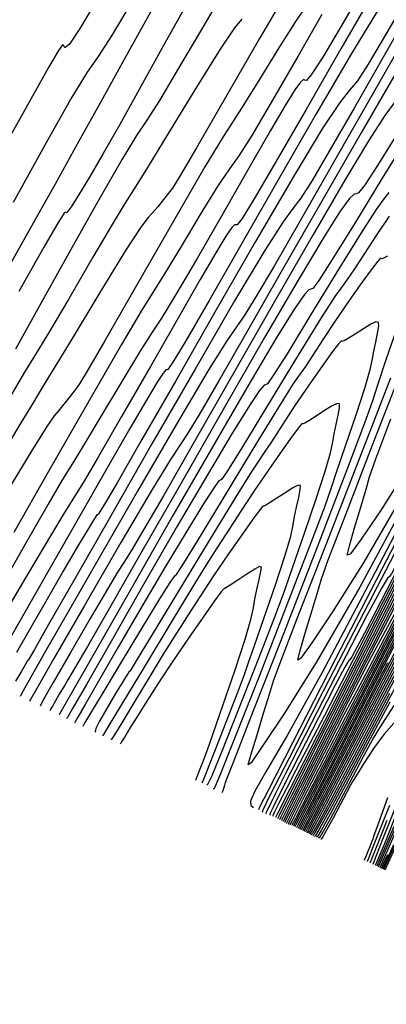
# Model space of a CAD drawing. Extents: x 3249832 to 3255657, y 13789405 to 13793316.
# Tile 7 of 256: x 3251532 to 3251544, y 13792354 to 13792388. Entities that reach past the tile are written whole.
import ezdxf

# ---------------------------------------------------------------- set-up
doc = ezdxf.new("R2010")
doc.units = 0
doc.header["$LTSCALE"] = 100
doc.header["$MEASUREMENT"] = 0
doc.linetypes.add('DASHED', pattern=[0.75, 0.5, -0.25])
for name, color, linetype in [('GRATIO_03231_CON', 1, 'CONTINUOUS'), ('GRATIO_0323_ICON', 1, 'CONTINUOUS'), ('PLAN', 7, 'CONTINUOUS'), ('TARGETS_EAST', 7, 'CONTINUOUS')]:
    doc.layers.add(name, color=color, linetype=linetype)

# ---------------------------------------------------------------- blocks, each defined once
blk = doc.blocks.new('Gratio_032316_contours')
at = {"layer": 'GRATIO_03231_CON', "color": 1, "linetype": 'Continuous', "flags": 128}
for points in [[(3251535.433, 13792388.668), (3251534.707, 13792387.438), (3251534.249, 13792386.732), (3251533.88, 13792386.197), (3251533.353, 13792385.341), (3251532.484, 13792383.801), (3251531.347, 13792381.732)], [(3251536.205, 13792388.533), (3251535.272, 13792386.858), (3251534.34, 13792385.177), (3251533.536, 13792383.728), (3251532.777, 13792382.365), (3251531.928, 13792380.848), (3251530.913, 13792379.039)], [(3251537.328, 13792388.604), (3251536.436, 13792387.005), (3251535.652, 13792385.597), (3251534.988, 13792384.407), (3251534.424, 13792383.415), (3251533.951, 13792382.605), (3251533.579, 13792381.991), (3251533.325, 13792381.593), (3251533.196, 13792381.412), (3251533.15, 13792381.379), (3251533.136, 13792381.403), (3251533.086, 13792381.369), (3251532.882, 13792381.054), (3251532.393, 13792380.209), (3251531.543, 13792378.693)], [(3251538.372, 13792388.641), (3251537.751, 13792387.595), (3251537.005, 13792386.326), (3251536.346, 13792385.227), (3251535.917, 13792384.555), (3251535.568, 13792384.026), (3251535.077, 13792383.223), (3251534.287, 13792381.849), (3251533.305, 13792380.103), (3251532.304, 13792378.307), (3251531.424, 13792376.725)], [(3251540.764, 13792389.039), (3251539.77, 13792387.34), (3251538.61, 13792385.326), (3251537.621, 13792383.606), (3251537.052, 13792382.634), (3251536.798, 13792382.228), (3251536.662, 13792382.052), (3251536.492, 13792381.837), (3251536.293, 13792381.588), (3251536.112, 13792381.38), (3251535.962, 13792381.225), (3251535.709, 13792380.893), (3251535.188, 13792380.091), (3251534.308, 13792378.66), (3251533.289, 13792376.979), (3251532.431, 13792375.559), (3251531.933, 13792374.744), (3251531.605, 13792374.205), (3251531.156, 13792373.446)], [(3251541.385, 13792388.472), (3251541.004, 13792387.93), (3251540.433, 13792387.026), (3251539.788, 13792385.969), (3251539.241, 13792385.082), (3251538.891, 13792384.548), (3251538.537, 13792384.007), (3251537.905, 13792382.96), (3251536.826, 13792381.102), (3251535.565, 13792378.904), (3251534.491, 13792377.03), (3251533.88, 13792375.973), (3251533.612, 13792375.535), (3251533.473, 13792375.347), (3251533.293, 13792375.115), (3251533.082, 13792374.843), (3251532.896, 13792374.615), (3251532.751, 13792374.443), (3251532.499, 13792374.078), (3251531.95, 13792373.2), (3251531.002, 13792371.638)], [(3251541.907, 13792388.169), (3251541.078, 13792386.724), (3251540.217, 13792385.233), (3251539.505, 13792384.032), (3251539.061, 13792383.337), (3251538.744, 13792382.887), (3251538.352, 13792382.302), (3251537.746, 13792381.324), (3251537.054, 13792380.178), (3251536.467, 13792379.212), (3251536.096, 13792378.624), (3251535.723, 13792378.026), (3251535.046, 13792376.882), (3251533.882, 13792374.864), (3251532.519, 13792372.482), (3251531.362, 13792370.454)], [(3251543.598, 13792389.561), (3251542.643, 13792387.906), (3251541.938, 13792386.711), (3251541.545, 13792386.097), (3251541.382, 13792385.909), (3251541.328, 13792385.924), (3251541.277, 13792385.942), (3251541.175, 13792385.856), (3251540.979, 13792385.584), (3251540.648, 13792385.05), (3251540.15, 13792384.199), (3251539.451, 13792382.986), (3251538.56, 13792381.43), (3251537.636, 13792379.825), (3251536.88, 13792378.532), (3251536.421, 13792377.785), (3251536.103, 13792377.302), (3251535.7, 13792376.675), (3251535.059, 13792375.623), (3251534.319, 13792374.388), (3251533.692, 13792373.342), (3251533.314, 13792372.723), (3251533.014, 13792372.231), (3251532.543, 13792371.429), (3251531.744, 13792370.039), (3251530.808, 13792368.399)], [(3251543.868, 13792388.383), (3251542.921, 13792386.831), (3251541.71, 13792384.763), (3251540.397, 13792382.485), (3251539.135, 13792380.284), (3251538.047, 13792378.388), (3251537.247, 13792377.008), (3251536.808, 13792376.279), (3251536.637, 13792376.03), (3251536.596, 13792376.017), (3251536.564, 13792376.017), (3251536.473, 13792375.908), (3251536.27, 13792375.593), (3251535.904, 13792374.98), (3251535.338, 13792374.007), (3251534.541, 13792372.619), (3251533.523, 13792370.841), (3251532.475, 13792369.007), (3251531.631, 13792367.531), (3251531.159, 13792366.71)], [(3251544.855, 13792388.805), (3251544.054, 13792387.413), (3251543.494, 13792386.471), (3251543.12, 13792385.902), (3251542.851, 13792385.575), (3251542.516, 13792385.154), (3251541.917, 13792384.252), (3251540.92, 13792382.601), (3251539.638, 13792380.404), (3251538.244, 13792377.983), (3251536.904, 13792375.646), (3251535.749, 13792373.629), (3251534.901, 13792372.157), (3251534.44, 13792371.37), (3251534.264, 13792371.091), (3251534.23, 13792371.063), (3251534.208, 13792371.055), (3251534.123, 13792370.934), (3251533.916, 13792370.597), (3251533.547, 13792369.972), (3251533.057, 13792369.128), (3251532.506, 13792368.172), (3251531.953, 13792367.209), (3251531.459, 13792366.351)], [(3251545.374, 13792389.095), (3251544.131, 13792386.922), (3251543.009, 13792384.961), (3251542.161, 13792383.487), (3251541.572, 13792382.489), (3251541.185, 13792381.883), (3251540.918, 13792381.532), (3251540.582, 13792381.081), (3251539.965, 13792380.122), (3251538.92, 13792378.371), (3251537.566, 13792376.044), (3251536.091, 13792373.482), (3251534.673, 13792371.007), (3251533.451, 13792368.871), (3251532.556, 13792367.305), (3251532.071, 13792366.46), (3251531.891, 13792366.151), (3251531.864, 13792366.109), (3251531.858, 13792366.104), (3251531.828, 13792366.058), (3251531.752, 13792365.93), (3251531.614, 13792365.694), (3251531.429, 13792365.376)], [(3251545.889, 13792389.325), (3251544.895, 13792387.626), (3251543.659, 13792385.48), (3251542.347, 13792383.187), (3251541.163, 13792381.116), (3251540.269, 13792379.561), (3251539.65, 13792378.507), (3251539.251, 13792377.865), (3251538.985, 13792377.49), (3251538.649, 13792377.008), (3251538.014, 13792375.991), (3251536.932, 13792374.163), (3251535.597, 13792371.865), (3251534.287, 13792369.591), (3251533.228, 13792367.748), (3251532.455, 13792366.396), (3251531.95, 13792365.51), (3251531.687, 13792365.044), (3251531.591, 13792364.871), (3251531.58, 13792364.845)], [(3251544.379, 13792385.147), (3251544.055, 13792384.711), (3251543.504, 13792383.848), (3251542.693, 13792382.499), (3251541.596, 13792380.621), (3251540.23, 13792378.249), (3251538.78, 13792375.716), (3251537.471, 13792373.428), (3251536.484, 13792371.709), (3251535.807, 13792370.542), (3251535.382, 13792369.828), (3251535.135, 13792369.434), (3251534.918, 13792369.096), (3251534.566, 13792368.52), (3251533.978, 13792367.517), (3251533.293, 13792366.334), (3251532.715, 13792365.328), (3251532.396, 13792364.763), (3251532.283, 13792364.552), (3251532.27, 13792364.52), (3251532.271, 13792364.518), (3251532.271, 13792364.518), (3251532.269, 13792364.518)], [(3251544.57, 13792384.232), (3251543.812, 13792383.006), (3251543.363, 13792382.318), (3251543.16, 13792382.063), (3251543.08, 13792382.032), (3251543.005, 13792382.023), (3251542.844, 13792381.867), (3251542.514, 13792381.406), (3251541.943, 13792380.5), (3251541.095, 13792379.086), (3251539.946, 13792377.119), (3251538.515, 13792374.634), (3251536.996, 13792371.98), (3251535.625, 13792369.584), (3251534.591, 13792367.783), (3251533.885, 13792366.56), (3251533.448, 13792365.81), (3251533.217, 13792365.418), (3251533.108, 13792365.238), (3251533.033, 13792365.113), (3251532.923, 13792364.926), (3251532.795, 13792364.705), (3251532.687, 13792364.517), (3251532.627, 13792364.411), (3251532.606, 13792364.372), (3251532.603, 13792364.366), (3251532.603, 13792364.365), (3251532.602, 13792364.365), (3251532.6, 13792364.365)], [(3251544.962, 13792372.865), (3251543.938, 13792371.235), (3251543.252, 13792370.225), (3251542.885, 13792369.73), (3251542.775, 13792369.677), (3251542.846, 13792370.001), (3251543.025, 13792370.612), (3251543.24, 13792371.326), (3251543.42, 13792371.935), (3251543.538, 13792372.353), (3251543.752, 13792372.979), (3251544.265, 13792374.337)], [(3251544.757, 13792383.836), (3251543.97, 13792382.569), (3251543.051, 13792381.068), (3251542.263, 13792379.786), (3251541.802, 13792379.068), (3251541.602, 13792378.802), (3251541.531, 13792378.769), (3251541.465, 13792378.755), (3251541.309, 13792378.588), (3251540.974, 13792378.102), (3251540.381, 13792377.152), (3251539.497, 13792375.673), (3251538.296, 13792373.617), (3251536.811, 13792371.038), (3251535.298, 13792368.393), (3251534.07, 13792366.239), (3251533.353, 13792364.983), (3251533.034, 13792364.426), (3251532.914, 13792364.218)], [(3251544.767, 13792371.907), (3251543.339, 13792369.44), (3251542.272, 13792367.738), (3251541.56, 13792366.68), (3251541.184, 13792366.156), (3251541.078, 13792366.093), (3251541.159, 13792366.423), (3251541.35, 13792367.057), (3251541.577, 13792367.801), (3251541.767, 13792368.434), (3251541.896, 13792368.866), (3251542.125, 13792369.515), (3251542.665, 13792370.928), (3251543.631, 13792373.414), (3251544.767, 13792376.338)], [(3251544.198, 13792382.075), (3251544.027, 13792381.858), (3251543.787, 13792381.533), (3251543.307, 13792380.796), (3251542.489, 13792379.471), (3251541.533, 13792377.904), (3251540.714, 13792376.567), (3251540.241, 13792375.817), (3251540.043, 13792375.541), (3251539.981, 13792375.505), (3251539.926, 13792375.488), (3251539.775, 13792375.309), (3251539.433, 13792374.798), (3251538.831, 13792373.825), (3251537.992, 13792372.423), (3251536.96, 13792370.666), (3251535.809, 13792368.673), (3251534.707, 13792366.752), (3251533.851, 13792365.256), (3251533.379, 13792364.436), (3251533.201, 13792364.135), (3251533.17, 13792364.094)], [(3251555.311, 13792390.866), (3251553.537, 13792387.49), (3251551.476, 13792383.499), (3251549.723, 13792380.102), (3251548.727, 13792378.211), (3251548.333, 13792377.527), (3251548.236, 13792377.447), (3251548.143, 13792377.385), (3251547.791, 13792376.816), (3251546.93, 13792375.227), (3251545.423, 13792372.346), (3251543.603, 13792368.854), (3251541.918, 13792365.672), (3251540.722, 13792363.514), (3251539.992, 13792362.268), (3251539.611, 13792361.615), (3251539.469, 13792361.275), (3251539.481, 13792361.118), (3251539.57, 13792361.053)], [(3251554.208, 13792388.562), (3251552.37, 13792385.053), (3251550.231, 13792380.906), (3251548.415, 13792377.378), (3251547.385, 13792375.412), (3251546.983, 13792374.697), (3251546.893, 13792374.61), (3251546.808, 13792374.545), (3251546.465, 13792373.971), (3251545.61, 13792372.38), (3251544.118, 13792369.514), (3251542.377, 13792366.136), (3251540.901, 13792363.263), (3251540.078, 13792361.656), (3251539.776, 13792361.064), (3251539.734, 13792360.978)], [(3251554.248, 13792388.341), (3251553.105, 13792386.258), (3251551.203, 13792382.616), (3251548.987, 13792378.314), (3251547.106, 13792374.653), (3251546.044, 13792372.612), (3251545.634, 13792371.868), (3251545.549, 13792371.773), (3251545.482, 13792371.721), (3251545.209, 13792371.265), (3251544.528, 13792369.998), (3251543.341, 13792367.717), (3251541.955, 13792365.029), (3251540.783, 13792362.741), (3251540.13, 13792361.461), (3251539.893, 13792360.987), (3251539.864, 13792360.916), (3251539.871, 13792360.912), (3251539.878, 13792360.907), (3251539.884, 13792360.903)], [(3251554.832, 13792389.013), (3251553.931, 13792387.414), (3251553.179, 13792386.116), (3251552.002, 13792383.954), (3251550.035, 13792380.179), (3251547.743, 13792375.722), (3251545.797, 13792371.929), (3251544.702, 13792369.812), (3251544.285, 13792369.038), (3251544.206, 13792368.937), (3251544.156, 13792368.898), (3251543.953, 13792368.559), (3251543.447, 13792367.617), (3251542.564, 13792365.921), (3251541.534, 13792363.921), (3251540.664, 13792362.218), (3251540.183, 13792361.264), (3251540.011, 13792360.91), (3251539.993, 13792360.855), (3251539.999, 13792360.852), (3251540.004, 13792360.849), (3251540.008, 13792360.846)], [(3251556.302, 13792391.486), (3251554.344, 13792387.733), (3251552.782, 13792384.784), (3251551.832, 13792383.065), (3251551.042, 13792381.667), (3251549.796, 13792379.346), (3251547.701, 13792375.305), (3251545.253, 13792370.537), (3251543.176, 13792366.482), (3251542.001, 13792364.202), (3251541.508, 13792363.262), (3251541.286, 13792362.852), (3251541.01, 13792362.327), (3251540.691, 13792361.706), (3251540.422, 13792361.177), (3251540.274, 13792360.88), (3251540.224, 13792360.769), (3251540.222, 13792360.75)], [(3251555.386, 13792389.591), (3251553.366, 13792385.716), (3251551.757, 13792382.669), (3251550.783, 13792380.893), (3251549.981, 13792379.456), (3251548.717, 13792377.089), (3251546.587, 13792372.974), (3251544.099, 13792368.119), (3251541.99, 13792363.988), (3251540.813, 13792361.679), (3251540.379, 13792360.828), (3251540.317, 13792360.706)], [(3251556.573, 13792391.738), (3251554.47, 13792387.696), (3251552.388, 13792383.699), (3251550.732, 13792380.555), (3251549.742, 13792378.736), (3251548.983, 13792377.37), (3251547.852, 13792375.251), (3251545.957, 13792371.59), (3251543.744, 13792367.271), (3251541.869, 13792363.595), (3251540.823, 13792361.539), (3251540.44, 13792360.78), (3251540.388, 13792360.669)], [(3251555.721, 13792389.965), (3251553.554, 13792385.801), (3251551.41, 13792381.682), (3251549.707, 13792378.44), (3251548.701, 13792376.579), (3251547.985, 13792375.284), (3251546.987, 13792373.414), (3251545.327, 13792370.207), (3251543.389, 13792366.423), (3251541.748, 13792363.202), (3251540.834, 13792361.399), (3251540.502, 13792360.732), (3251540.459, 13792360.631)], [(3251555.957, 13792390.135), (3251554.016, 13792386.419), (3251551.723, 13792382.01), (3251549.454, 13792377.648), (3251547.657, 13792374.211), (3251546.619, 13792372.265), (3251545.989, 13792371.111), (3251545.257, 13792369.738), (3251544.068, 13792367.44), (3251542.679, 13792364.728), (3251541.503, 13792362.419), (3251540.849, 13792361.126), (3251540.611, 13792360.647), (3251540.581, 13792360.575), (3251540.583, 13792360.572), (3251540.584, 13792360.571), (3251540.585, 13792360.57)], [(3251555.158, 13792388.465), (3251553.163, 13792384.647), (3251550.807, 13792380.115), (3251548.476, 13792375.631), (3251546.632, 13792372.097), (3251545.578, 13792370.108), (3251544.991, 13792369.024), (3251544.392, 13792367.901), (3251543.438, 13792366.057), (3251542.323, 13792363.88), (3251541.38, 13792362.028), (3251540.855, 13792360.99), (3251540.665, 13792360.606), (3251540.64, 13792360.548), (3251540.642, 13792360.545), (3251540.644, 13792360.543), (3251540.644, 13792360.542)], [(3251555.935, 13792389.787), (3251554.359, 13792386.796), (3251552.311, 13792382.874), (3251549.891, 13792378.22), (3251547.498, 13792373.614), (3251545.607, 13792369.982), (3251544.537, 13792367.951), (3251543.993, 13792366.938), (3251543.527, 13792366.063), (3251542.808, 13792364.673), (3251541.968, 13792363.033), (3251541.257, 13792361.637), (3251540.861, 13792360.855), (3251540.718, 13792360.565), (3251540.699, 13792360.521), (3251540.701, 13792360.518), (3251540.702, 13792360.516), (3251540.703, 13792360.514)], [(3251555.178, 13792388.197), (3251553.561, 13792385.126), (3251551.458, 13792381.101), (3251548.975, 13792376.325), (3251546.52, 13792371.597), (3251544.582, 13792367.868), (3251543.496, 13792365.794), (3251542.995, 13792364.852), (3251542.662, 13792364.225), (3251542.178, 13792363.29), (3251541.612, 13792362.186), (3251541.134, 13792361.246), (3251540.867, 13792360.719), (3251540.771, 13792360.524), (3251540.758, 13792360.494), (3251540.76, 13792360.493), (3251540.76, 13792360.491), (3251540.761, 13792360.49)], [(3251555.449, 13792388.327), (3251554.821, 13792387.187), (3251553.663, 13792385.016), (3251551.963, 13792381.787), (3251549.753, 13792377.556), (3251547.143, 13792372.534), (3251544.565, 13792367.563), (3251542.532, 13792363.639), (3251541.414, 13792361.48), (3251540.999, 13792360.679), (3251540.932, 13792360.55), (3251540.917, 13792360.522), (3251540.898, 13792360.484), (3251540.877, 13792360.441)], [(3251555.55, 13792388.076), (3251555.323, 13792387.735), (3251555.148, 13792387.473), (3251555.011, 13792387.283), (3251554.733, 13792386.82), (3251554.091, 13792385.651), (3251552.912, 13792383.438), (3251551.217, 13792380.217), (3251549.076, 13792376.121), (3251546.623, 13792371.404), (3251544.242, 13792366.813), (3251542.381, 13792363.219), (3251541.36, 13792361.246), (3251540.984, 13792360.519), (3251540.931, 13792360.414)], [(3251546.128, 13792370.323), (3251543.961, 13792366.144), (3251542.286, 13792362.909), (3251541.369, 13792361.136), (3251541.032, 13792360.482), (3251540.985, 13792360.387)], [(3251545.633, 13792369.242), (3251543.68, 13792365.476), (3251542.19, 13792362.598), (3251541.378, 13792361.025), (3251541.08, 13792360.445), (3251541.04, 13792360.36)], [(3251544.644, 13792367.079), (3251543.117, 13792364.138), (3251541.999, 13792361.977), (3251541.394, 13792360.806), (3251541.173, 13792360.374), (3251541.143, 13792360.31)], [(3251544.149, 13792365.998), (3251542.836, 13792363.47), (3251541.903, 13792361.666), (3251541.402, 13792360.697), (3251541.219, 13792360.339), (3251541.195, 13792360.286)], [(3251538.494, 13792361.568), (3251538.498, 13792361.569), (3251538.507, 13792361.586), (3251538.524, 13792361.633), (3251538.552, 13792361.718), (3251538.583, 13792361.819), (3251538.61, 13792361.905), (3251538.655, 13792362.032), (3251538.877, 13792362.604), (3251539.466, 13792364.11), (3251540.519, 13792366.801), (3251541.755, 13792369.967), (3251542.798, 13792372.662), (3251543.377, 13792374.199), (3251543.635, 13792374.939), (3251543.815, 13792375.503), (3251544.105, 13792376.364), (3251544.455, 13792377.389)], [(3251544.147, 13792379.9), (3251544.012, 13792379.83), (3251543.953, 13792379.815), (3251543.93, 13792379.826), (3251543.903, 13792379.824), (3251543.818, 13792379.736), (3251543.621, 13792379.481), (3251543.278, 13792379.007), (3251542.838, 13792378.382), (3251542.375, 13792377.702), (3251541.952, 13792377.06), (3251541.6, 13792376.516), (3251541.342, 13792376.126), (3251541.166, 13792375.883), (3251540.918, 13792375.521), (3251540.408, 13792374.715), (3251539.526, 13792373.275), (3251538.495, 13792371.575), (3251537.617, 13792370.127), (3251537.119, 13792369.317), (3251536.925, 13792369.019), (3251536.882, 13792368.978), (3251536.847, 13792368.953), (3251536.705, 13792368.75), (3251536.352, 13792368.189), (3251535.735, 13792367.176), (3251535.007, 13792365.969), (3251534.375, 13792364.916), (3251533.995, 13792364.279), (3251533.822, 13792363.988), (3251533.764, 13792363.888), (3251533.742, 13792363.849), (3251533.733, 13792363.835), (3251533.732, 13792363.833), (3251533.732, 13792363.833), (3251533.733, 13792363.832), (3251533.733, 13792363.832)], [(3251544.073, 13792358.922), (3251544.97, 13792360.906)], [(3251545.08, 13792367.646), (3251543.654, 13792364.917), (3251542.555, 13792362.801), (3251541.807, 13792361.356), (3251541.41, 13792360.588), (3251541.265, 13792360.304), (3251541.246, 13792360.262)], [(3251544.031, 13792358.942), (3251544.667, 13792360.347)], [(3251544.414, 13792366.234), (3251543.16, 13792363.835), (3251542.274, 13792362.132), (3251541.711, 13792361.045), (3251541.418, 13792360.478), (3251541.311, 13792360.269), (3251541.297, 13792360.238)], [(3251538.192, 13792361.704), (3251538.201, 13792361.702), (3251538.209, 13792361.7), (3251538.219, 13792361.697), (3251538.255, 13792361.755), (3251538.436, 13792362.188), (3251538.909, 13792363.37), (3251539.744, 13792365.49), (3251540.72, 13792367.988), (3251541.544, 13792370.113), (3251542.004, 13792371.332), (3251542.223, 13792371.959), (3251542.407, 13792372.523), (3251542.712, 13792373.416), (3251543.076, 13792374.481), (3251543.387, 13792375.426), (3251543.563, 13792376.033), (3251543.641, 13792376.389), (3251543.685, 13792376.656), (3251543.747, 13792376.958), (3251543.813, 13792377.265), (3251543.852, 13792377.511), (3251543.838, 13792377.64), (3251543.754, 13792377.656), (3251543.583, 13792377.575), (3251543.327, 13792377.419), (3251543.042, 13792377.238), (3251542.804, 13792377.089), (3251542.666, 13792377.013), (3251542.607, 13792376.994), (3251542.586, 13792377.002), (3251542.561, 13792376.998), (3251542.477, 13792376.905), (3251542.275, 13792376.64), (3251541.92, 13792376.147), (3251541.464, 13792375.497), (3251540.983, 13792374.792), (3251540.544, 13792374.124), (3251540.179, 13792373.558), (3251539.914, 13792373.152), (3251539.736, 13792372.895), (3251539.484, 13792372.516), (3251538.958, 13792371.674), (3251538.045, 13792370.177), (3251536.977, 13792368.411), (3251536.069, 13792366.908), (3251535.558, 13792366.067), (3251535.366, 13792365.758), (3251535.333, 13792365.714), (3251535.318, 13792365.703), (3251535.258, 13792365.617), (3251535.109, 13792365.378), (3251534.848, 13792364.949), (3251534.546, 13792364.44), (3251534.298, 13792364.005), (3251534.173, 13792363.754), (3251534.147, 13792363.652), (3251534.169, 13792363.625)], [(3251543.948, 13792358.981), (3251544.06, 13792359.23), (3251544.16, 13792359.451)], [(3251544.526, 13792366.152), (3251543.082, 13792363.409), (3251542.17, 13792361.673), (3251541.711, 13792360.795), (3251541.519, 13792360.425), (3251541.434, 13792360.26), (3251541.402, 13792360.199), (3251541.398, 13792360.19)], [(3251537.972, 13792361.814), (3251538.009, 13792361.848), (3251538.147, 13792362.142), (3251538.482, 13792362.958), (3251539.066, 13792364.426), (3251539.744, 13792366.157), (3251540.316, 13792367.631), (3251540.638, 13792368.485), (3251540.812, 13792368.982), (3251541, 13792369.543), (3251541.318, 13792370.468), (3251541.696, 13792371.572), (3251542.019, 13792372.552), (3251542.202, 13792373.182), (3251542.283, 13792373.552), (3251542.329, 13792373.829), (3251542.393, 13792374.142), (3251542.463, 13792374.461), (3251542.509, 13792374.715), (3251542.504, 13792374.85), (3251542.427, 13792374.867), (3251542.26, 13792374.783), (3251541.999, 13792374.622), (3251541.706, 13792374.434), (3251541.46, 13792374.278), (3251541.319, 13792374.196), (3251541.26, 13792374.174), (3251541.242, 13792374.179), (3251541.22, 13792374.172), (3251541.136, 13792374.075), (3251540.929, 13792373.798), (3251540.562, 13792373.286), (3251540.09, 13792372.612), (3251539.591, 13792371.881), (3251539.136, 13792371.188), (3251538.758, 13792370.601), (3251538.485, 13792370.177), (3251538.309, 13792369.914), (3251538.08, 13792369.562), (3251537.614, 13792368.811), (3251536.805, 13792367.478), (3251535.856, 13792365.908), (3251535.05, 13792364.572), (3251534.599, 13792363.826), (3251534.432, 13792363.551), (3251534.407, 13792363.512), (3251534.405, 13792363.512), (3251534.404, 13792363.512), (3251534.402, 13792363.512)], [(3251543.899, 13792359.005), (3251544.683, 13792360.804)], [(3251545.466, 13792367.78), (3251543.875, 13792364.765), (3251542.524, 13792362.201), (3251541.768, 13792360.768), (3251541.489, 13792360.241), (3251541.449, 13792360.166)], [(3251543.845, 13792359.03), (3251544.394, 13792360.289)], [(3251545.049, 13792366.835), (3251543.648, 13792364.183), (3251542.457, 13792361.927), (3251541.788, 13792360.668), (3251541.538, 13792360.206), (3251541.497, 13792360.142)], [(3251537.805, 13792361.893), (3251537.818, 13792361.916), (3251537.887, 13792362.083), (3251538.069, 13792362.541), (3251538.392, 13792363.361), (3251538.769, 13792364.326), (3251539.087, 13792365.148), (3251539.272, 13792365.637), (3251539.4, 13792366.005), (3251539.592, 13792366.563), (3251539.924, 13792367.52), (3251540.317, 13792368.664), (3251540.652, 13792369.679), (3251540.841, 13792370.331), (3251540.924, 13792370.714), (3251540.972, 13792371.001), (3251541.039, 13792371.325), (3251541.113, 13792371.656), (3251541.166, 13792371.92), (3251541.17, 13792372.06), (3251541.101, 13792372.078), (3251540.937, 13792371.991), (3251540.671, 13792371.824), (3251540.37, 13792371.629), (3251540.117, 13792371.466), (3251539.972, 13792371.38), (3251539.914, 13792371.353), (3251539.899, 13792371.356), (3251539.879, 13792371.347), (3251539.795, 13792371.244), (3251539.583, 13792370.956), (3251539.204, 13792370.426), (3251538.716, 13792369.728), (3251538.199, 13792368.97), (3251537.727, 13792368.252), (3251537.337, 13792367.643), (3251537.057, 13792367.203), (3251536.891, 13792366.946), (3251536.739, 13792366.711), (3251536.478, 13792366.29), (3251536.031, 13792365.555), (3251535.507, 13792364.689), (3251535.06, 13792363.953), (3251534.808, 13792363.543), (3251534.711, 13792363.393), (3251534.692, 13792363.373), (3251534.689, 13792363.373), (3251534.686, 13792363.373), (3251534.684, 13792363.373)], [(3251543.792, 13792359.056), (3251544.105, 13792359.775), (3251544.382, 13792360.412)], [(3251544.631, 13792365.89), (3251543.421, 13792363.6), (3251542.39, 13792361.653), (3251541.809, 13792360.567), (3251541.587, 13792360.17), (3251541.545, 13792360.118)], [(3251543.657, 13792359.118), (3251543.67, 13792359.153), (3251543.763, 13792359.388), (3251544.018, 13792360.024), (3251544.473, 13792361.162)], [(3251544.501, 13792365.33), (3251543.797, 13792364.001), (3251542.967, 13792362.435), (3251542.258, 13792361.105), (3251541.852, 13792360.365), (3251541.689, 13792360.098), (3251541.649, 13792360.066)], [(3251543.562, 13792359.161), (3251543.571, 13792359.187), (3251543.637, 13792359.355), (3251543.818, 13792359.81), (3251544.142, 13792360.621)], [(3251544.231, 13792364.658), (3251543.921, 13792364.079), (3251543.379, 13792363.056), (3251542.741, 13792361.852), (3251542.194, 13792360.83), (3251541.879, 13792360.262), (3251541.751, 13792360.057), (3251541.715, 13792360.035)], [(3251543.466, 13792359.207), (3251543.47, 13792359.223), (3251543.509, 13792359.324), (3251543.617, 13792359.596), (3251543.811, 13792360.08), (3251544.038, 13792360.65), (3251544.231, 13792361.134)], [(3251544.368, 13792364.542), (3251544.058, 13792364.065), (3251543.825, 13792363.685), (3251543.686, 13792363.457), (3251543.56, 13792363.235), (3251543.341, 13792362.827), (3251542.962, 13792362.111), (3251542.515, 13792361.269), (3251542.13, 13792360.555), (3251541.906, 13792360.158), (3251541.812, 13792360.017), (3251541.782, 13792360.003)], [(3251543.367, 13792359.256), (3251543.369, 13792359.262), (3251543.381, 13792359.294), (3251543.416, 13792359.382), (3251543.479, 13792359.54), (3251543.553, 13792359.724), (3251543.616, 13792359.881), (3251543.655, 13792359.982), (3251543.699, 13792360.102), (3251543.787, 13792360.347), (3251543.946, 13792360.79), (3251544.159, 13792361.4)], [(3251544.369, 13792363.932), (3251544.021, 13792363.548), (3251543.669, 13792363.071), (3251543.354, 13792362.585), (3251543.118, 13792362.198), (3251542.982, 13792361.974), (3251542.889, 13792361.813), (3251542.761, 13792361.575), (3251542.545, 13792361.167), (3251542.289, 13792360.686), (3251542.069, 13792360.278), (3251541.94, 13792360.053), (3251541.884, 13792359.973), (3251541.865, 13792359.966)]]:
    blk.add_lwpolyline(points, dxfattribs=at)
at = {"layer": 'GRATIO_0323_ICON', "color": 7, "linetype": 'Continuous', "flags": 128}
for points in [[(3251534.349, 13792388.906), (3251533.653, 13792387.718), (3251533.267, 13792387.146), (3251533.112, 13792387.021), (3251533.073, 13792387.094), (3251533.036, 13792387.127), (3251532.898, 13792386.938), (3251532.557, 13792386.355), (3251531.949, 13792385.27), (3251531.144, 13792383.824)], [(3251539.172, 13792388.008), (3251538.919, 13792387.709), (3251538.425, 13792386.981), (3251537.614, 13792385.682), (3251536.684, 13792384.157), (3251535.905, 13792382.88), (3251535.458, 13792382.165), (3251535.166, 13792381.707), (3251534.764, 13792381.043), (3251534.071, 13792379.863), (3251533.246, 13792378.449), (3251532.532, 13792377.234), (3251532.087, 13792376.502), (3251531.737, 13792375.931), (3251531.224, 13792375.054)], [(3251543.782, 13792389.123), (3251542.55, 13792386.986), (3251541.367, 13792384.922), (3251540.345, 13792383.147), (3251539.592, 13792381.86), (3251539.177, 13792381.188), (3251539.009, 13792380.97), (3251538.962, 13792380.97), (3251538.921, 13792380.979), (3251538.824, 13792380.882), (3251538.624, 13792380.589), (3251538.276, 13792380.015), (3251537.744, 13792379.103), (3251536.996, 13792377.802), (3251536.041, 13792376.135), (3251535.055, 13792374.416), (3251534.256, 13792373.032), (3251533.782, 13792372.233), (3251533.462, 13792371.718), (3251533.049, 13792371.047), (3251532.373, 13792369.921), (3251531.585, 13792368.597), (3251530.918, 13792367.472)], [(3251545.595, 13792388.015), (3251545.065, 13792387.196), (3251544.291, 13792385.912), (3251543.246, 13792384.124), (3251541.945, 13792381.864), (3251540.563, 13792379.451), (3251539.317, 13792377.272), (3251538.376, 13792375.635), (3251537.728, 13792374.524), (3251537.316, 13792373.847), (3251537.053, 13792373.45), (3251536.727, 13792372.955), (3251536.1, 13792371.926), (3251535.032, 13792370.108), (3251533.789, 13792367.965), (3251532.737, 13792366.142), (3251532.151, 13792365.123), (3251531.935, 13792364.747), (3251531.906, 13792364.693)], [(3251545.012, 13792371.921), (3251543.204, 13792368.585), (3251541.716, 13792366.015), (3251540.606, 13792364.24), (3251539.868, 13792363.134), (3251539.484, 13792362.582), (3251539.38, 13792362.508), (3251539.472, 13792362.846), (3251539.675, 13792363.503), (3251539.914, 13792364.275), (3251540.115, 13792364.933), (3251540.254, 13792365.379), (3251540.499, 13792366.051), (3251541.066, 13792367.519), (3251542.075, 13792370.107), (3251543.261, 13792373.153), (3251544.261, 13792375.744)], [(3251544.213, 13792381.267), (3251543.767, 13792380.613), (3251543.36, 13792379.995), (3251543.02, 13792379.473), (3251542.77, 13792379.101), (3251542.597, 13792378.87), (3251542.353, 13792378.527), (3251541.857, 13792377.755), (3251541.008, 13792376.373), (3251540.014, 13792374.739), (3251539.166, 13792373.347), (3251538.68, 13792372.567), (3251538.484, 13792372.28), (3251538.432, 13792372.241), (3251538.386, 13792372.22), (3251538.24, 13792372.029), (3251537.893, 13792371.493), (3251537.283, 13792370.5), (3251536.499, 13792369.196), (3251535.668, 13792367.791), (3251534.902, 13792366.476), (3251534.264, 13792365.37), (3251533.807, 13792364.572), (3251533.559, 13792364.143), (3251533.466, 13792363.985), (3251533.452, 13792363.961), (3251533.454, 13792363.959), (3251533.457, 13792363.954), (3251533.462, 13792363.949)], [(3251555.322, 13792389.75), (3251553.807, 13792386.898), (3251552.882, 13792385.239), (3251552.111, 13792383.892), (3251550.899, 13792381.65), (3251548.868, 13792377.742), (3251546.499, 13792373.129), (3251544.489, 13792369.204), (3251543.361, 13792367.012), (3251542.936, 13792366.209), (3251542.863, 13792366.1), (3251542.83, 13792366.074), (3251542.696, 13792365.852), (3251542.365, 13792365.235), (3251541.787, 13792364.124), (3251541.113, 13792362.813), (3251540.545, 13792361.696), (3251540.234, 13792361.069), (3251540.128, 13792360.834), (3251540.124, 13792360.794)], [(3251554.868, 13792388.192), (3251552.639, 13792383.905), (3251550.432, 13792379.665), (3251548.682, 13792376.326), (3251547.66, 13792374.422), (3251546.987, 13792373.197), (3251546.122, 13792371.576), (3251544.698, 13792368.823), (3251543.034, 13792365.575), (3251541.626, 13792362.81), (3251540.843, 13792361.261), (3251540.56, 13792360.686), (3251540.526, 13792360.598)], [(3251555.551, 13792388.724), (3251554.42, 13792386.606), (3251552.762, 13792383.456), (3251550.606, 13792379.328), (3251548.059, 13792374.429), (3251545.542, 13792369.58), (3251543.557, 13792365.753), (3251542.455, 13792363.637), (3251541.997, 13792362.765), (3251541.797, 13792362.388), (3251541.548, 13792361.906), (3251541.257, 13792361.338), (3251541.011, 13792360.854), (3251540.874, 13792360.583), (3251540.824, 13792360.482), (3251540.819, 13792360.466)], [(3251545.139, 13792368.16), (3251543.398, 13792364.807), (3251542.094, 13792362.287), (3251541.387, 13792360.916), (3251541.127, 13792360.409), (3251541.092, 13792360.335)], [(3251543.99, 13792358.962), (3251544.363, 13792359.789)], [(3251545.269, 13792367.715), (3251543.748, 13792364.821), (3251542.665, 13792362.754), (3251541.992, 13792361.464), (3251541.615, 13792360.735), (3251541.426, 13792360.369), (3251541.357, 13792360.234), (3251541.348, 13792360.214)], [(3251543.738, 13792359.082), (3251543.815, 13792359.26), (3251543.884, 13792359.418), (3251543.935, 13792359.536), (3251543.979, 13792359.64), (3251544.1, 13792359.941), (3251544.403, 13792360.699)], [(3251544.214, 13792364.946), (3251543.194, 13792363.018), (3251542.323, 13792361.379), (3251541.829, 13792360.467), (3251541.635, 13792360.135), (3251541.593, 13792360.094)], [(3251537.597, 13792361.993), (3251537.7, 13792362.257), (3251537.792, 13792362.491), (3251537.859, 13792362.665), (3251537.905, 13792362.79), (3251537.989, 13792363.028), (3251538.184, 13792363.584), (3251538.53, 13792364.572), (3251538.938, 13792365.755), (3251539.284, 13792366.805), (3251539.48, 13792367.481), (3251539.566, 13792367.877), (3251539.616, 13792368.173), (3251539.685, 13792368.509), (3251539.764, 13792368.851), (3251539.823, 13792369.124), (3251539.836, 13792369.27), (3251539.775, 13792369.289), (3251539.613, 13792369.2), (3251539.344, 13792369.027), (3251539.034, 13792368.825), (3251538.773, 13792368.655), (3251538.625, 13792368.563), (3251538.568, 13792368.533), (3251538.555, 13792368.533), (3251538.538, 13792368.521), (3251538.454, 13792368.413), (3251538.237, 13792368.115), (3251537.846, 13792367.566), (3251537.342, 13792366.843), (3251536.807, 13792366.059), (3251536.319, 13792365.316), (3251535.917, 13792364.686), (3251535.629, 13792364.228), (3251535.472, 13792363.978), (3251535.397, 13792363.859), (3251535.341, 13792363.77), (3251535.258, 13792363.632), (3251535.16, 13792363.47), (3251535.076, 13792363.333), (3251535.027, 13792363.257), (3251535.008, 13792363.229), (3251535.002, 13792363.226)]]:
    blk.add_lwpolyline(points, dxfattribs=at)

msp = doc.modelspace()

# ---------------------------------------------------------------- linework, layer by layer
at = {"layer": 'PLAN', "color": 8, "linetype": 'DASHED'}
msp.add_line((3251280.96, 13792483.79), (3252628.4, 13791844.31), dxfattribs=at)

# ---------------------------------------------------------------- block references
at = {"layer": 'TARGETS_EAST'}
msp.add_blockref('Gratio_032316_contours', (0, 0), dxfattribs=at)

doc.saveas('drawing.dxf')
